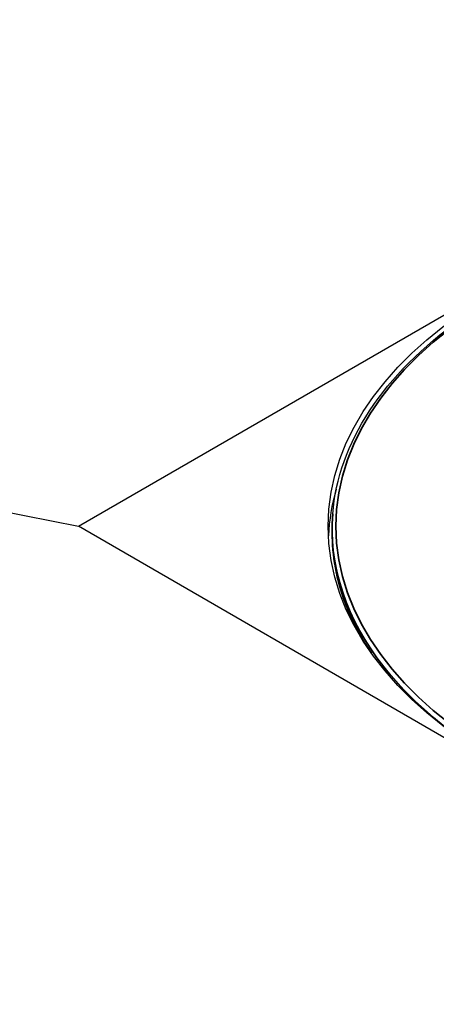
# Model space of a CAD drawing. Header units: millimetres. Extents: x -21336 to 21336, y -500 to 5820.
# Tile 6 of 26: x 3134 to 3161, y 1897 to 1961. Entities that reach past the tile are written whole.
import ezdxf

# ---------------------------------------------------------------- set-up
doc = ezdxf.new("R2010")
doc.units = ezdxf.units.MM
doc.header["$LTSCALE"] = 20
doc.layers.add('_Sichtbarkanten', color=7, linetype='Continuous', lineweight=25)
doc.layers.add('Sichtbar schmal (ISO)', color=7, linetype='Continuous', lineweight=35)

msp = doc.modelspace()

# ---------------------------------------------------------------- linework, layer by layer
at = {"layer": '_Sichtbarkanten'}
for p, q in [((2608.114, 2032.797), (3137.737, 1928.245)), ((3137.737, 1928.245), (3191.807, 1959.462)), ((3154.362, 1929.048), (3154.361, 1929.035)), ((3191.818, 1897.021), (3137.737, 1928.245)), ((3154.342, 1927.292), (3154.333, 1927.503))]:
    msp.add_line(p, q, dxfattribs=at)
msp.add_ellipse((3191.813, 1928.242), major_axis=(37.75, 0), ratio=0.57735, dxfattribs=at)
for centre, major_axis, start_param, end_param in [((3191.813, 1927.017), (-37.75, 0), 6.114863, 6.255085), ((3191.813, 1928.038), (-37.491, 0), 6.237108, 7.101573)]:
    msp.add_ellipse(centre, major_axis=major_axis, ratio=0.57735, start_param=start_param, end_param=end_param, dxfattribs=at)
for points, knots in [([(3154.362, 1929.048), (3154.547, 1931.355), (3155.368, 1933.641), (3158.2, 1937.959), (3160.223, 1939.99), (3165.271, 1943.584), (3168.301, 1945.146), (3175.055, 1947.637), (3178.777, 1948.565), (3186.535, 1949.697), (3190.569, 1949.9), (3198.544, 1949.561), (3202.484, 1949.019), (3209.873, 1947.244), (3213.32, 1946.011), (3219.376, 1942.974), (3221.983, 1941.17), (3226.084, 1937.169), (3227.58, 1934.973), (3228.889, 1931.492), (3229.166, 1930.273), (3229.263, 1929.048)], [2.439534, 2.439534, 2.439534, 2.439534, 2.755431, 2.755431, 3.07473, 3.07473, 3.395781, 3.395781, 3.716839, 3.716839, 4.037714, 4.037714, 4.358544, 4.358544, 4.679492, 4.679492, 5.000621, 5.000621, 5.32124, 5.32124, 5.488972, 5.488972, 5.488972, 5.488972]), ([(3156.448, 1920.617), (3156.031, 1921.308), (3155.673, 1922.011), (3154.756, 1924.217), (3154.408, 1925.752), (3154.342, 1927.292)], [8.3406837, 8.3406837, 8.3406837, 8.3406837, 8.4412114, 8.4412114, 8.6519471, 8.6519471, 8.6519471, 8.6519471])]:
    msp.add_open_spline(points, degree=3, knots=knots, dxfattribs=at)
at = {"layer": 'Sichtbar schmal (ISO)'}
msp.add_ellipse((3191.813, 1928.242), major_axis=(37.241, 0), ratio=0.57735, dxfattribs=at)
for centre, major_axis, start_param, end_param in [((3191.813, 1928.051), (-37.49, 0), 6.237108, 7.184503), ((3191.813, 1927.826), (-37.482, 0), 0.024695, 0.372467)]:
    msp.add_ellipse(centre, major_axis=major_axis, ratio=0.57735, start_param=start_param, end_param=end_param, dxfattribs=at)

doc.saveas('drawing.dxf')
